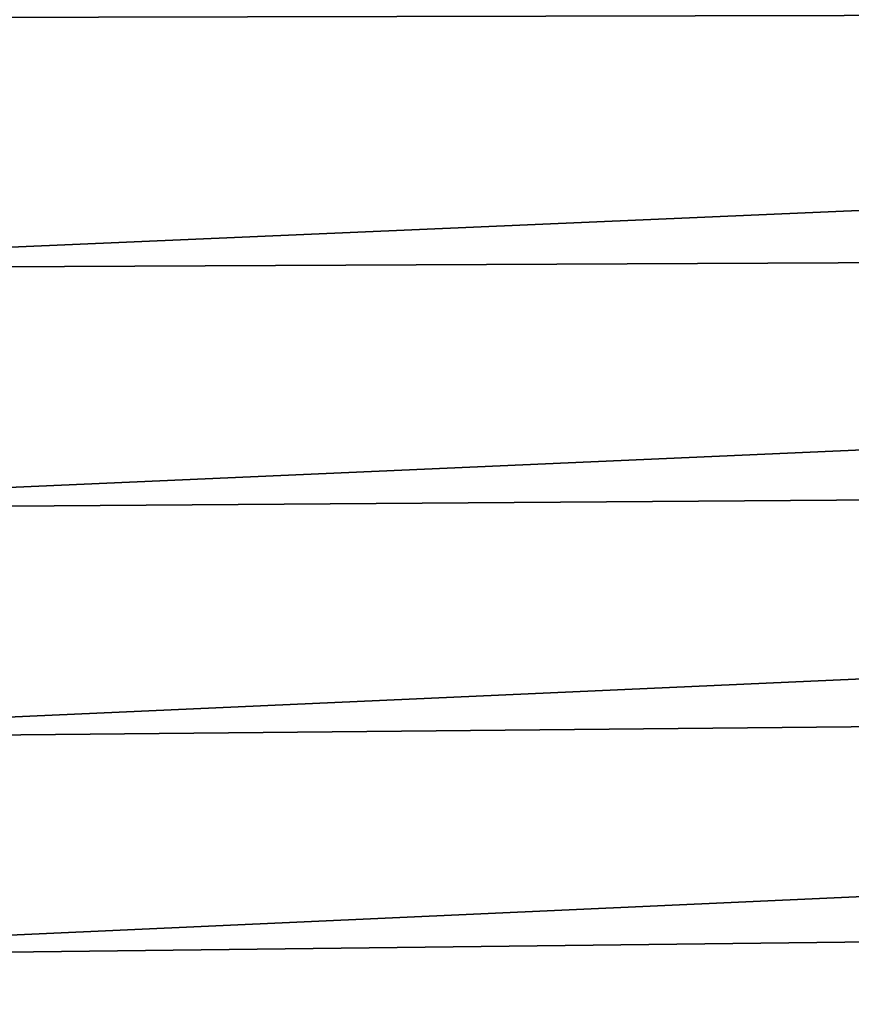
# Model space of a CAD drawing. Header units: metres. Extents: x -2 to 85, y -75 to 96.
# Tile 149 of 256: x 14.76 to 17.01, y -48 to -45.33. Entities that reach past the tile are written whole.
import ezdxf

# ---------------------------------------------------------------- set-up
doc = ezdxf.new("R2010")
doc.units = ezdxf.units.M
doc.layers.add('solid_20204500', color=7, linetype='CONTINUOUS')

msp = doc.modelspace()

# ---------------------------------------------------------------- linework, layer by layer
at = {"layer": 'solid_20204500'}
for points in [[(13.35, -46.003262, 11.474065), (29.944929, -45.924042, 10.981625), (29.937128, -45.286179, 11.415071)], [(13.35, -45.323139, 11.919648), (13.35, -46.003262, 11.474065), (29.937128, -45.286179, 11.415071)], [(29.937128, -45.286179, -11.415071), (13.35, -46.003193, -11.474001), (13.35, -45.323074, -11.919577)], [(29.937128, -45.286179, -11.415071), (29.944929, -45.924042, -10.981625), (13.35, -46.003193, -11.474001)], [(13.35, -46.656345, 10.989722), (29.953043, -46.536133, 10.512615), (29.944929, -45.924042, 10.981625)], [(13.35, -46.003262, 11.474065), (13.35, -46.656345, 10.989722), (29.944929, -45.924042, 10.981625)], [(29.944929, -45.924042, -10.981625), (13.35, -46.656277, -10.989664), (13.35, -46.003193, -11.474001)], [(29.944929, -45.924042, -10.981625), (29.953043, -46.536133, -10.512615), (13.35, -46.656277, -10.989664)], [(13.35, -47.28019, 10.468255), (29.961304, -47.12019, 10.00983), (29.953043, -46.536133, 10.512615)], [(13.35, -46.656345, 10.989722), (13.35, -47.28019, 10.468255), (29.953043, -46.536133, 10.512615)], [(29.953043, -46.536133, -10.512615), (13.35, -47.280121, -10.468204), (13.35, -46.656277, -10.989664)], [(29.953043, -46.536133, -10.512615), (29.961304, -47.12019, -10.00983), (13.35, -47.280121, -10.468204)], [(13.35, -47.872681, 9.911425), (29.969557, -47.674324, 9.475019), (29.961304, -47.12019, 10.00983)], [(13.35, -47.28019, 10.468255), (13.35, -47.872681, 9.911425), (29.961304, -47.12019, 10.00983)], [(29.961304, -47.12019, -10.00983), (13.35, -47.872612, -9.911382), (13.35, -47.280121, -10.468204)], [(29.961304, -47.12019, -10.00983), (29.969557, -47.674324, -9.475019), (13.35, -47.872612, -9.911382)], [(13.35, -48.431824, 9.321113), (29.977705, -48.196865, 8.909909), (29.969557, -47.674324, 9.475019)], [(13.35, -47.872681, 9.911425), (13.35, -48.431824, 9.321113), (29.969557, -47.674324, 9.475019)], [(29.969557, -47.674324, -9.475019), (13.35, -48.431755, -9.321078), (13.35, -47.872612, -9.911382)], [(29.969557, -47.674324, -9.475019), (29.977705, -48.196865, -8.909909), (13.35, -48.431755, -9.321078)]]:
    msp.add_3dface(points, dxfattribs=at)

doc.saveas('drawing.dxf')
